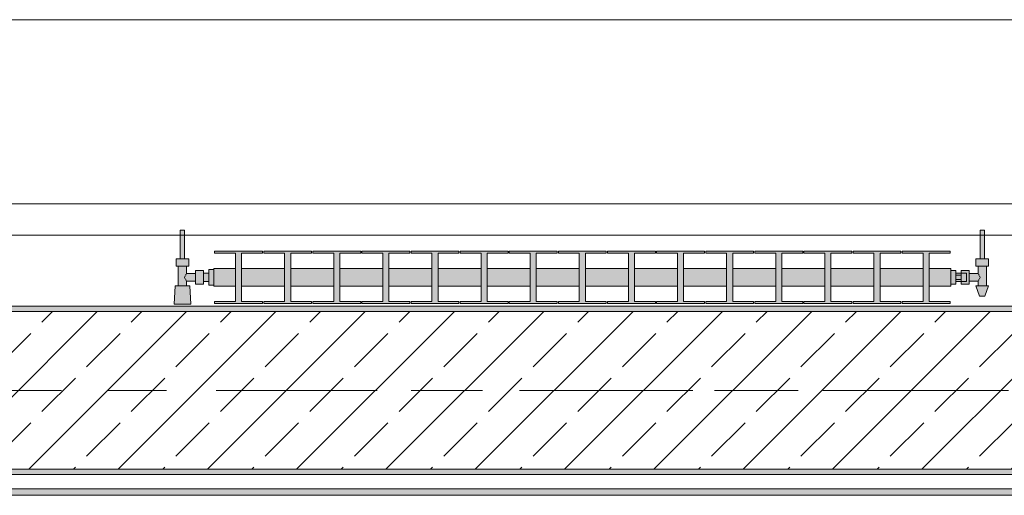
# Model space of a CAD drawing. Header units: metres. Extents: x -3.6 to 85.2, y -11 to 16.8.
# Tile 123 of 256: x 8.401 to 10.272, y 12.95 to 13.855. Entities that reach past the tile are written whole.
import ezdxf

# ---------------------------------------------------------------- set-up
doc = ezdxf.new("R2010")
doc.units = ezdxf.units.M
doc.header["$MEASUREMENT"] = 0
doc.linetypes.add('Achse', pattern=[0.2, 0.1, -0.05, 0, -0.05])
doc.linetypes.add('Strichlinie doppelt', pattern=[0.546806, 0.264583, -0.105833, 0.070556, -0.105833])
for name, color, linetype in [('451 - Universal.Achsen Raster', 7, 'Continuous'), ('604 - Struktur.Wand Aussen', 7, 'Continuous'), ('608 - Struktur.Träger', 7, 'Continuous'), ('801 - HKLSE.Heizung_ Klima_ Lüftung', 7, 'Continuous'), ('Neubau_653 - Abdeckung.TB Verkofferung', 7, 'Continuous')]:
    doc.layers.add(name, color=color, linetype=linetype)
pattern_1 = [(45, (0, 0), (-0.01767767, 0.01767767), [0, -0.025])]

msp = doc.modelspace()

# ---------------------------------------------------------------- hatches: boundary and pattern name
at = {"layer": '608 - Struktur.Träger', "linetype": 'Continuous', "lineweight": 0, "true_color": 0x000000}
h = msp.add_hatch(dxfattribs=at)
h.set_pattern_fill('Gips_0001', color=18, style=0, pattern_type=2)
h.set_pattern_definition(pattern_1)
h.paths.add_polyline_path([(11.17, 13.31), (7.89, 13.31), (7.89, 13.3), (11.17, 13.3)])
h = msp.add_hatch(dxfattribs=at)
h.set_pattern_fill('Beton__Stahlbeton_0001', color=18, style=0, pattern_type=2)
h.set_pattern_definition([(45, (0, 0), (-0.0848528, 0.0848528), []), (45, (-0.04243, 0.04243), (-0.0848528, 0.0848528), [0.09, -0.03])])
h.paths.add_polyline_path([(0.38, 13), (0.69, 13), (3.97, 13), (4.29, 13), (7.57, 13), (7.89, 13), (11.17, 13), (11.48, 13), (11.48, 13.3), (11.17, 13.3), (7.89, 13.3), (7.57, 13.3), (4.29, 13.3), (3.97, 13.3), (0.69, 13.3), (0.38, 13.3)])
h = msp.add_hatch(dxfattribs=at)
h.set_pattern_fill('Gips_0001', color=18, style=0, pattern_type=2)
h.set_pattern_definition(pattern_1)
h.paths.add_polyline_path([(7.89, 13), (7.89, 12.99), (11.17, 12.99), (11.17, 13)])
at = {"layer": '801 - HKLSE.Heizung_ Klima_ Lüftung', "linetype": 'Continuous', "lineweight": 0, "true_color": 0x3a3a3a}
for points in [[(8.77, 13.3503), (8.77, 13.3797), (8.76, 13.3797), (8.76, 13.373), (8.75, 13.373), (8.75, 13.378), (8.735, 13.378), (8.735, 13.372), (8.718, 13.372), (8.718, 13.386), (8.722, 13.386), (8.722, 13.4), (8.714, 13.4), (8.714, 13.455), (8.706, 13.455), (8.706, 13.4), (8.698, 13.4), (8.698, 13.386), (8.702, 13.386), (8.702, 13.349), (8.696, 13.349), (8.694, 13.314), (8.726, 13.314), (8.724, 13.349), (8.718, 13.349), (8.718, 13.358), (8.735, 13.358), (8.735, 13.352), (8.75, 13.352), (8.75, 13.357), (8.76, 13.357), (8.76, 13.3503)], [(10.17, 13.352), (10.18, 13.352), (10.18, 13.357), (10.19, 13.357), (10.19, 13.352), (10.205, 13.352), (10.205, 13.358), (10.222, 13.358), (10.222, 13.349), (10.218, 13.349), (10.225, 13.329), (10.235, 13.329), (10.242, 13.349), (10.238, 13.349), (10.238, 13.386), (10.242, 13.386), (10.242, 13.4), (10.234, 13.4), (10.234, 13.455), (10.226, 13.455), (10.226, 13.4), (10.218, 13.4), (10.218, 13.386), (10.222, 13.386), (10.222, 13.372), (10.205, 13.372), (10.205, 13.378), (10.19, 13.378), (10.19, 13.373), (10.18, 13.373), (10.18, 13.378), (10.17, 13.378)], [(8.77, 13.3817), (8.77, 13.3483), (8.8108, 13.3483), (8.8108, 13.3192), (8.7712, 13.3192), (8.7712, 13.315), (8.8622, 13.315), (8.8622, 13.3192), (8.8225, 13.3192), (8.8225, 13.3483), (8.9042, 13.3483), (8.9042, 13.3192), (8.8645, 13.3192), (8.8645, 13.315), (8.9555, 13.315), (8.9555, 13.3192), (8.9158, 13.3192), (8.9158, 13.3483), (8.9975, 13.3483), (8.9975, 13.3192), (8.9578, 13.3192), (8.9578, 13.315), (9.0488, 13.315), (9.0488, 13.3192), (9.0092, 13.3192), (9.0092, 13.3483), (9.0908, 13.3483), (9.0908, 13.3192), (9.0512, 13.3192), (9.0512, 13.315), (9.1422, 13.315), (9.1422, 13.3192), (9.1025, 13.3192), (9.1025, 13.3483), (9.1842, 13.3483), (9.1842, 13.3192), (9.1445, 13.3192), (9.1445, 13.315), (9.2355, 13.315), (9.2355, 13.3192), (9.1958, 13.3192), (9.1958, 13.3483), (9.2775, 13.3483), (9.2775, 13.3192), (9.2378, 13.3192), (9.2378, 13.315), (9.3288, 13.315), (9.3288, 13.3192), (9.2892, 13.3192), (9.2892, 13.3483), (9.3708, 13.3483), (9.3708, 13.3192), (9.3312, 13.3192), (9.3312, 13.315), (9.4222, 13.315), (9.4222, 13.3192), (9.3825, 13.3192), (9.3825, 13.3483), (9.4642, 13.3483), (9.4642, 13.3192), (9.4245, 13.3192), (9.4245, 13.315), (9.5155, 13.315), (9.5155, 13.3192), (9.4758, 13.3192), (9.4758, 13.3483), (9.5575, 13.3483), (9.5575, 13.3192), (9.5178, 13.3192), (9.5178, 13.315), (9.6088, 13.315), (9.6088, 13.3192), (9.5692, 13.3192), (9.5692, 13.3483), (9.6508, 13.3483), (9.6508, 13.3192), (9.6112, 13.3192), (9.6112, 13.315), (9.7022, 13.315), (9.7022, 13.3192), (9.6625, 13.3192), (9.6625, 13.3483), (9.7442, 13.3483), (9.7442, 13.3192), (9.7045, 13.3192), (9.7045, 13.315), (9.7955, 13.315), (9.7955, 13.3192), (9.7558, 13.3192), (9.7558, 13.3483), (9.8375, 13.3483), (9.8375, 13.3192), (9.7978, 13.3192), (9.7978, 13.315), (9.8888, 13.315), (9.8888, 13.3192), (9.8492, 13.3192), (9.8492, 13.3483), (9.9308, 13.3483), (9.9308, 13.3192), (9.8912, 13.3192), (9.8912, 13.315), (9.9822, 13.315), (9.9822, 13.3192), (9.9425, 13.3192), (9.9425, 13.3483), (10.0242, 13.3483), (10.0242, 13.3192), (9.9845, 13.3192), (9.9845, 13.315), (10.0755, 13.315), (10.0755, 13.3192), (10.0358, 13.3192), (10.0358, 13.3483), (10.1175, 13.3483), (10.1175, 13.3192), (10.0778, 13.3192), (10.0778, 13.315), (10.1688, 13.315), (10.1688, 13.3192), (10.1292, 13.3192), (10.1292, 13.3483), (10.17, 13.3483), (10.17, 13.3817), (10.1292, 13.3817), (10.1292, 13.4108), (10.1688, 13.4108), (10.1688, 13.415), (10.0778, 13.415), (10.0778, 13.4108), (10.1175, 13.4108), (10.1175, 13.3817), (10.0358, 13.3817), (10.0358, 13.4108), (10.0755, 13.4108), (10.0755, 13.415), (9.9845, 13.415), (9.9845, 13.4108), (10.0242, 13.4108), (10.0242, 13.3817), (9.9425, 13.3817), (9.9425, 13.4108), (9.9822, 13.4108), (9.9822, 13.415), (9.8912, 13.415), (9.8912, 13.4108), (9.9308, 13.4108), (9.9308, 13.3817), (9.8492, 13.3817), (9.8492, 13.4108), (9.8888, 13.4108), (9.8888, 13.415), (9.7978, 13.415), (9.7978, 13.4108), (9.8375, 13.4108), (9.8375, 13.3817), (9.7558, 13.3817), (9.7558, 13.4108), (9.7955, 13.4108), (9.7955, 13.415), (9.7045, 13.415), (9.7045, 13.4108), (9.7442, 13.4108), (9.7442, 13.3817), (9.6625, 13.3817), (9.6625, 13.4108), (9.7022, 13.4108), (9.7022, 13.415), (9.6112, 13.415), (9.6112, 13.4108), (9.6508, 13.4108), (9.6508, 13.3817), (9.5692, 13.3817), (9.5692, 13.4108), (9.6088, 13.4108), (9.6088, 13.415), (9.5178, 13.415), (9.5178, 13.4108), (9.5575, 13.4108), (9.5575, 13.3817), (9.4758, 13.3817), (9.4758, 13.4108), (9.5155, 13.4108), (9.5155, 13.415), (9.4245, 13.415), (9.4245, 13.4108), (9.4642, 13.4108), (9.4642, 13.3817), (9.3825, 13.3817), (9.3825, 13.4108), (9.4222, 13.4108), (9.4222, 13.415), (9.3312, 13.415), (9.3312, 13.4108), (9.3708, 13.4108), (9.3708, 13.3817), (9.2892, 13.3817), (9.2892, 13.4108), (9.3288, 13.4108), (9.3288, 13.415), (9.2378, 13.415), (9.2378, 13.4108), (9.2775, 13.4108), (9.2775, 13.3817), (9.1958, 13.3817), (9.1958, 13.4108), (9.2355, 13.4108), (9.2355, 13.415), (9.1445, 13.415), (9.1445, 13.4108), (9.1842, 13.4108), (9.1842, 13.3817), (9.1025, 13.3817), (9.1025, 13.4108), (9.1422, 13.4108), (9.1422, 13.415), (9.0512, 13.415), (9.0512, 13.4108), (9.0908, 13.4108), (9.0908, 13.3817), (9.0092, 13.3817), (9.0092, 13.4108), (9.0488, 13.4108), (9.0488, 13.415), (8.9578, 13.415), (8.9578, 13.4108), (8.9975, 13.4108), (8.9975, 13.3817), (8.9158, 13.3817), (8.9158, 13.4108), (8.9555, 13.4108), (8.9555, 13.415), (8.8645, 13.415), (8.8645, 13.4108), (8.9042, 13.4108), (8.9042, 13.3817), (8.8225, 13.3817), (8.8225, 13.4108), (8.8622, 13.4108), (8.8622, 13.415), (8.7712, 13.415), (8.7712, 13.4108), (8.8108, 13.4108), (8.8108, 13.3817)]]:
    msp.add_hatch(color=250, dxfattribs=at).paths.add_polyline_path(points)
at = {"layer": 'Neubau_653 - Abdeckung.TB Verkofferung', "linetype": 'Continuous', "lineweight": 0, "true_color": 0x000000}
h = msp.add_hatch(dxfattribs=at)
h.set_pattern_fill('Gips_0001', color=18, style=0, pattern_type=2)
h.set_pattern_definition(pattern_1)
h.paths.add_polyline_path([(7.905, 12.9505), (11.25, 12.9505), (11.25, 12.963), (7.905, 12.963)])

# ---------------------------------------------------------------- linework, layer by layer
at = {"layer": '451 - Universal.Achsen Raster', "color": 160, "linetype": 'Strichlinie doppelt', "lineweight": 9, "true_color": 0x3232ff}
msp.add_line((64.935, 13.15), (-3.175, 13.15), dxfattribs=at)
at = {"layer": '604 - Struktur.Wand Aussen', "color": 7, "linetype": 'Continuous', "lineweight": 13}
for p, q in [((10.72, 13.855), (8.32, 13.855)), ((8.32, 13.445), (10.72, 13.445))]:
    msp.add_line(p, q, dxfattribs=at)
at = {"layer": '608 - Struktur.Träger', "color": 7, "linetype": 'Continuous', "lineweight": 13}
for p, q in [((0.38, 13.31), (11.48, 13.31)), ((11.17, 13.3), (7.89, 13.3)), ((0.38, 12.99), (11.48, 12.99))]:
    msp.add_line(p, q, dxfattribs=at)
at = {"layer": '608 - Struktur.Träger', "color": 7, "linetype": 'Continuous', "lineweight": 5}
for p, q in [((11.17, 13.31), (7.89, 13.31)), ((11.17, 12.99), (7.89, 12.99))]:
    msp.add_line(p, q, dxfattribs=at)
at = {"layer": '608 - Struktur.Träger', "color": 7, "linetype": 'Achse', "lineweight": 9}
msp.add_line((0.38, 13.15), (11.48, 13.15), dxfattribs=at)
at = {"layer": '608 - Struktur.Träger', "color": 7, "linetype": 'Continuous', "lineweight": 13, "flags": 128}
msp.add_lwpolyline([(11.48, 13), (11.17, 13), (7.89, 13), (7.57, 13), (4.29, 13), (3.97, 13), (0.69, 13), (0.38, 13)], dxfattribs=at)
at = {"layer": '801 - HKLSE.Heizung_ Klima_ Lüftung', "color": 7, "linetype": 'Continuous', "lineweight": 5, "true_color": 0xebebeb}
for p, q in [((8.7072, 13.455), (8.706, 13.455)), ((8.706, 13.455), (8.706, 13.4)), ((8.71, 13.455), (8.7072, 13.455)), ((8.7128, 13.455), (8.71, 13.455)), ((8.714, 13.455), (8.7128, 13.455)), ((8.714, 13.455), (8.714, 13.4)), ((10.226, 13.455), (10.2272, 13.455)), ((10.226, 13.455), (10.226, 13.4)), ((10.2272, 13.455), (10.23, 13.455)), ((10.23, 13.455), (10.2328, 13.455)), ((10.2328, 13.455), (10.234, 13.455)), ((10.234, 13.455), (10.234, 13.4)), ((8.704, 13.4), (8.698, 13.4)), ((8.698, 13.4), (8.698, 13.386)), ((8.716, 13.4), (8.704, 13.4)), ((8.7072, 13.4), (8.706, 13.4)), ((8.71, 13.4), (8.7072, 13.4)), ((8.7128, 13.4), (8.71, 13.4)), ((8.714, 13.4), (8.7128, 13.4)), ((8.722, 13.4), (8.716, 13.4)), ((8.722, 13.4), (8.722, 13.386)), ((8.7712, 13.415), (8.7712, 13.4108)), ((8.8622, 13.415), (8.7712, 13.415)), ((8.7712, 13.415), (8.7712, 13.4108)), ((8.7712, 13.4108), (8.8108, 13.4108)), ((8.8108, 13.4108), (8.8108, 13.3192)), ((8.8225, 13.3192), (8.8225, 13.4108)), ((8.8225, 13.4108), (8.8622, 13.4108)), ((8.8622, 13.4108), (8.8622, 13.415)), ((8.8645, 13.415), (8.8645, 13.4108)), ((8.9555, 13.415), (8.8645, 13.415)), ((8.8645, 13.415), (8.8645, 13.4108)), ((8.8645, 13.4108), (8.9042, 13.4108)), ((8.9042, 13.4108), (8.9042, 13.3192)), ((8.9158, 13.3192), (8.9158, 13.4108)), ((8.9158, 13.4108), (8.9555, 13.4108)), ((8.9555, 13.4108), (8.9555, 13.415)), ((8.9555, 13.4108), (8.9555, 13.415)), ((9.0488, 13.415), (8.9578, 13.415)), ((8.9578, 13.415), (8.9578, 13.4108)), ((8.9578, 13.4108), (8.9975, 13.4108)), ((8.9975, 13.4108), (8.9975, 13.3192)), ((9.0092, 13.3192), (9.0092, 13.4108)), ((9.0092, 13.4108), (9.0488, 13.4108)), ((9.0488, 13.4108), (9.0488, 13.415)), ((9.0488, 13.4108), (9.0488, 13.415)), ((9.1422, 13.415), (9.0512, 13.415)), ((9.0512, 13.415), (9.0512, 13.4108)), ((9.0512, 13.4108), (9.0908, 13.4108)), ((9.0908, 13.4108), (9.0908, 13.3192)), ((9.1025, 13.3192), (9.1025, 13.4108)), ((9.1025, 13.4108), (9.1422, 13.4108)), ((9.1422, 13.4108), (9.1422, 13.415)), ((9.1445, 13.415), (9.1445, 13.4108)), ((9.2355, 13.415), (9.1445, 13.415)), ((9.1445, 13.415), (9.1445, 13.4108)), ((9.1445, 13.4108), (9.1842, 13.4108)), ((9.1842, 13.4108), (9.1842, 13.3192)), ((9.1958, 13.3192), (9.1958, 13.4108)), ((9.1958, 13.4108), (9.2355, 13.4108)), ((9.2355, 13.4108), (9.2355, 13.415)), ((9.2355, 13.4108), (9.2355, 13.415)), ((9.3288, 13.415), (9.2378, 13.415)), ((9.2378, 13.415), (9.2378, 13.4108)), ((9.2378, 13.4108), (9.2775, 13.4108)), ((9.2775, 13.4108), (9.2775, 13.3192)), ((9.2892, 13.3192), (9.2892, 13.4108)), ((9.2892, 13.4108), (9.3288, 13.4108)), ((9.3288, 13.4108), (9.3288, 13.415)), ((9.3312, 13.415), (9.3312, 13.4108)), ((9.4222, 13.415), (9.3312, 13.415)), ((9.3312, 13.415), (9.3312, 13.4108)), ((9.3312, 13.4108), (9.3708, 13.4108)), ((9.3708, 13.4108), (9.3708, 13.3192)), ((9.3825, 13.3192), (9.3825, 13.4108)), ((9.3825, 13.4108), (9.4222, 13.4108)), ((9.4222, 13.4108), (9.4222, 13.415)), ((9.5155, 13.415), (9.4245, 13.415)), ((9.4245, 13.415), (9.4245, 13.4108)), ((9.4245, 13.4108), (9.4642, 13.4108)), ((9.4642, 13.4108), (9.4642, 13.3192)), ((9.4758, 13.3192), (9.4758, 13.4108)), ((9.4758, 13.4108), (9.5155, 13.4108)), ((9.5155, 13.4108), (9.5155, 13.415)), ((9.5155, 13.4108), (9.5155, 13.415)), ((9.6088, 13.415), (9.5178, 13.415)), ((9.5178, 13.415), (9.5178, 13.4108)), ((9.5178, 13.4108), (9.5575, 13.4108)), ((9.5575, 13.4108), (9.5575, 13.3192)), ((9.5692, 13.3192), (9.5692, 13.4108)), ((9.5692, 13.4108), (9.6088, 13.4108)), ((9.6088, 13.4108), (9.6088, 13.415)), ((9.6088, 13.4108), (9.6088, 13.415)), ((9.6112, 13.415), (9.6112, 13.4108)), ((9.7022, 13.415), (9.6112, 13.415)), ((9.6112, 13.415), (9.6112, 13.4108)), ((9.6112, 13.4108), (9.6508, 13.4108)), ((9.6508, 13.4108), (9.6508, 13.3192)), ((9.6625, 13.3192), (9.6625, 13.4108)), ((9.6625, 13.4108), (9.7022, 13.4108)), ((9.7022, 13.4108), (9.7022, 13.415)), ((9.7955, 13.415), (9.7045, 13.415)), ((9.7045, 13.415), (9.7045, 13.4108)), ((9.7045, 13.4108), (9.7442, 13.4108)), ((9.7442, 13.4108), (9.7442, 13.3192)), ((9.7558, 13.3192), (9.7558, 13.4108)), ((9.7558, 13.4108), (9.7955, 13.4108)), ((9.7955, 13.4108), (9.7955, 13.415)), ((9.8888, 13.415), (9.7978, 13.415)), ((9.7978, 13.415), (9.7978, 13.4108)), ((9.7978, 13.4108), (9.8375, 13.4108)), ((9.8375, 13.4108), (9.8375, 13.3192)), ((9.8492, 13.3192), (9.8492, 13.4108)), ((9.8492, 13.4108), (9.8888, 13.4108)), ((9.8888, 13.4108), (9.8888, 13.415)), ((9.8888, 13.4108), (9.8888, 13.415)), ((9.8912, 13.415), (9.8912, 13.4108)), ((9.9822, 13.415), (9.8912, 13.415)), ((9.8912, 13.415), (9.8912, 13.4108)), ((9.8912, 13.4108), (9.9308, 13.4108)), ((9.9308, 13.4108), (9.9308, 13.3192)), ((9.9425, 13.3192), (9.9425, 13.4108)), ((9.9425, 13.4108), (9.9822, 13.4108)), ((9.9822, 13.4108), (9.9822, 13.415)), ((9.9845, 13.415), (9.9845, 13.4108)), ((10.0755, 13.415), (9.9845, 13.415)), ((9.9845, 13.415), (9.9845, 13.4108)), ((9.9845, 13.4108), (10.0242, 13.4108)), ((10.0242, 13.4108), (10.0242, 13.3192)), ((10.0358, 13.3192), (10.0358, 13.4108)), ((10.0358, 13.4108), (10.0755, 13.4108)), ((10.0755, 13.4108), (10.0755, 13.415)), ((10.0755, 13.4108), (10.0755, 13.415)), ((10.0778, 13.415), (10.0778, 13.4108)), ((10.1688, 13.415), (10.0778, 13.415)), ((10.0778, 13.415), (10.0778, 13.4108)), ((10.0778, 13.4108), (10.1175, 13.4108)), ((10.1175, 13.4108), (10.1175, 13.3192)), ((10.1292, 13.3192), (10.1292, 13.4108)), ((10.1292, 13.4108), (10.1688, 13.4108)), ((10.1688, 13.4108), (10.1688, 13.415)), ((10.218, 13.4), (10.224, 13.4)), ((10.218, 13.4), (10.218, 13.386)), ((10.224, 13.4), (10.236, 13.4)), ((10.226, 13.4), (10.2272, 13.4)), ((10.2272, 13.4), (10.23, 13.4)), ((10.23, 13.4), (10.2328, 13.4)), ((10.2328, 13.4), (10.234, 13.4)), ((10.236, 13.4), (10.242, 13.4)), ((10.242, 13.4), (10.242, 13.386)), ((8.704, 13.386), (8.698, 13.386)), ((8.702, 13.386), (8.702, 13.349)), ((8.716, 13.386), (8.704, 13.386)), ((8.722, 13.386), (8.716, 13.386)), ((8.718, 13.386), (8.718, 13.372)), ((8.76, 13.3797), (8.76, 13.365)), ((8.76, 13.3797), (8.77, 13.3797)), ((8.76, 13.3797), (8.76, 13.365)), ((8.76, 13.3797), (8.77, 13.3797)), ((8.77, 13.3817), (8.77, 13.3768)), ((8.77, 13.3817), (8.8108, 13.3817)), ((8.8225, 13.3817), (8.9042, 13.3817)), ((8.9158, 13.3817), (8.9975, 13.3817)), ((9.0092, 13.3817), (9.0908, 13.3817)), ((9.1025, 13.3817), (9.1842, 13.3817)), ((9.1958, 13.3817), (9.2775, 13.3817)), ((9.2892, 13.3817), (9.3708, 13.3817)), ((9.3825, 13.3817), (9.4642, 13.3817)), ((9.4758, 13.3817), (9.5575, 13.3817)), ((9.5692, 13.3817), (9.6508, 13.3817)), ((9.6625, 13.3817), (9.7442, 13.3817)), ((9.7558, 13.3817), (9.8375, 13.3817)), ((9.8492, 13.3817), (9.9308, 13.3817)), ((9.9425, 13.3817), (10.0242, 13.3817)), ((10.0358, 13.3817), (10.1175, 13.3817)), ((10.1292, 13.3817), (10.17, 13.3817)), ((10.17, 13.3817), (10.17, 13.3768)), ((10.218, 13.386), (10.224, 13.386)), ((10.222, 13.386), (10.222, 13.372)), ((10.224, 13.386), (10.236, 13.386)), ((10.236, 13.386), (10.242, 13.386)), ((10.238, 13.386), (10.238, 13.349)), ((8.7153, 13.3679), (8.7139, 13.365)), ((8.7139, 13.365), (8.7153, 13.3621)), ((8.7163, 13.3699), (8.7158, 13.3689)), ((8.7158, 13.3611), (8.7163, 13.3601)), ((8.718, 13.372), (8.7163, 13.3699)), ((8.718, 13.372), (8.735, 13.372)), ((8.735, 13.378), (8.735, 13.3715)), ((8.735, 13.378), (8.75, 13.378)), ((8.735, 13.3715), (8.735, 13.3585)), ((8.75, 13.378), (8.75, 13.3715)), ((8.75, 13.373), (8.76, 13.373)), ((8.75, 13.3715), (8.75, 13.3585)), ((8.76, 13.373), (8.76, 13.3707)), ((8.76, 13.3707), (8.76, 13.365)), ((8.76, 13.365), (8.76, 13.3503)), ((8.76, 13.365), (8.76, 13.3503)), ((8.76, 13.365), (8.76, 13.3593)), ((8.77, 13.3768), (8.77, 13.365)), ((8.77, 13.365), (8.77, 13.3532)), ((10.17, 13.378), (10.18, 13.378)), ((10.17, 13.3768), (10.17, 13.365)), ((10.17, 13.365), (10.17, 13.3532)), ((10.18, 13.378), (10.18, 13.365)), ((10.19, 13.373), (10.18, 13.373)), ((10.18, 13.3693), (10.19, 13.3693)), ((10.18, 13.365), (10.18, 13.352)), ((10.18, 13.3607), (10.19, 13.3607)), ((10.19, 13.373), (10.19, 13.378)), ((10.19, 13.378), (10.19, 13.3715)), ((10.205, 13.378), (10.19, 13.378)), ((10.19, 13.373), (10.19, 13.3707)), ((10.19, 13.373), (10.2, 13.373)), ((10.19, 13.373), (10.19, 13.3707)), ((10.19, 13.3715), (10.19, 13.3693)), ((10.19, 13.3707), (10.19, 13.365)), ((10.19, 13.3707), (10.19, 13.3693)), ((10.19, 13.3693), (10.19, 13.365)), ((10.19, 13.365), (10.19, 13.3607)), ((10.19, 13.365), (10.19, 13.3593)), ((10.19, 13.3607), (10.19, 13.3585)), ((10.19, 13.3607), (10.19, 13.3593)), ((10.2, 13.373), (10.2, 13.3707)), ((10.2, 13.3707), (10.2, 13.365)), ((10.2, 13.365), (10.2, 13.3593)), ((10.205, 13.378), (10.205, 13.3715)), ((10.222, 13.372), (10.205, 13.372)), ((10.205, 13.3715), (10.205, 13.3585)), ((10.222, 13.372), (10.2237, 13.3699)), ((10.2237, 13.3699), (10.2242, 13.3689)), ((10.2242, 13.3611), (10.2237, 13.3601)), ((10.2247, 13.3679), (10.2261, 13.365)), ((10.2261, 13.365), (10.2247, 13.3621)), ((8.696, 13.349), (8.694, 13.314)), ((8.7001, 13.349), (8.696, 13.349)), ((8.71, 13.349), (8.7001, 13.349)), ((8.7199, 13.349), (8.71, 13.349)), ((8.7163, 13.3601), (8.718, 13.358)), ((8.718, 13.358), (8.718, 13.349)), ((8.718, 13.358), (8.735, 13.358)), ((8.724, 13.349), (8.7199, 13.349)), ((8.724, 13.349), (8.726, 13.314)), ((8.735, 13.3585), (8.735, 13.352)), ((8.735, 13.352), (8.75, 13.352)), ((8.75, 13.3585), (8.75, 13.352)), ((8.75, 13.357), (8.76, 13.357)), ((8.76, 13.3593), (8.76, 13.357)), ((8.76, 13.3503), (8.77, 13.3503)), ((8.76, 13.3503), (8.77, 13.3503)), ((8.76, 13.3503), (8.77, 13.3503)), ((8.76, 13.3503), (8.77, 13.3503)), ((8.77, 13.3532), (8.77, 13.3483)), ((8.77, 13.3483), (8.8108, 13.3483)), ((8.8225, 13.3483), (8.9042, 13.3483)), ((8.9158, 13.3483), (8.9975, 13.3483)), ((9.0092, 13.3483), (9.0908, 13.3483)), ((9.1025, 13.3483), (9.1842, 13.3483)), ((9.1958, 13.3483), (9.2775, 13.3483)), ((9.2892, 13.3483), (9.3708, 13.3483)), ((9.3825, 13.3483), (9.4642, 13.3483)), ((9.4758, 13.3483), (9.5575, 13.3483)), ((9.5692, 13.3483), (9.6508, 13.3483)), ((9.6625, 13.3483), (9.7442, 13.3483)), ((9.7558, 13.3483), (9.8375, 13.3483)), ((9.8492, 13.3483), (9.9308, 13.3483)), ((9.9425, 13.3483), (10.0242, 13.3483)), ((10.0358, 13.3483), (10.1175, 13.3483)), ((10.1292, 13.3483), (10.17, 13.3483)), ((10.17, 13.3532), (10.17, 13.3483)), ((10.17, 13.352), (10.18, 13.352)), ((10.17, 13.352), (10.18, 13.352)), ((10.17, 13.352), (10.18, 13.352)), ((10.17, 13.352), (10.18, 13.352)), ((10.19, 13.357), (10.18, 13.357)), ((10.19, 13.3593), (10.19, 13.357)), ((10.19, 13.3593), (10.19, 13.357)), ((10.19, 13.3585), (10.19, 13.352)), ((10.19, 13.357), (10.2, 13.357)), ((10.19, 13.352), (10.19, 13.357)), ((10.205, 13.352), (10.19, 13.352)), ((10.2, 13.3593), (10.2, 13.357)), ((10.205, 13.3585), (10.205, 13.352)), ((10.222, 13.358), (10.205, 13.358)), ((10.218, 13.349), (10.2215, 13.349)), ((10.218, 13.349), (10.225, 13.329)), ((10.2215, 13.349), (10.23, 13.349)), ((10.2237, 13.3601), (10.222, 13.358)), ((10.222, 13.358), (10.222, 13.349)), ((10.23, 13.349), (10.2385, 13.349)), ((10.242, 13.349), (10.235, 13.329)), ((10.2385, 13.349), (10.242, 13.349)), ((10.225, 13.329), (10.2265, 13.329)), ((10.2265, 13.329), (10.23, 13.329)), ((10.23, 13.329), (10.2335, 13.329)), ((10.2335, 13.329), (10.235, 13.329)), ((8.6987, 13.314), (8.694, 13.314)), ((8.694, 13.314), (8.6987, 13.314)), ((8.71, 13.314), (8.6987, 13.314)), ((8.6987, 13.314), (8.71, 13.314)), ((8.7213, 13.314), (8.71, 13.314)), ((8.71, 13.314), (8.7213, 13.314)), ((8.7213, 13.314), (8.726, 13.314)), ((8.726, 13.314), (8.7213, 13.314)), ((8.7712, 13.3192), (8.7712, 13.315)), ((8.8108, 13.3192), (8.7712, 13.3192)), ((8.7712, 13.3192), (8.7712, 13.315)), ((8.7712, 13.315), (8.8622, 13.315)), ((8.7712, 13.315), (8.8622, 13.315)), ((8.8622, 13.3192), (8.8225, 13.3192)), ((8.8622, 13.315), (8.8622, 13.3192)), ((8.8645, 13.3192), (8.8645, 13.315)), ((8.9042, 13.3192), (8.8645, 13.3192)), ((8.8645, 13.3192), (8.8645, 13.315)), ((8.8645, 13.315), (8.9555, 13.315)), ((8.8645, 13.315), (8.9555, 13.315)), ((8.9555, 13.3192), (8.9158, 13.3192)), ((8.9555, 13.315), (8.9555, 13.3192)), ((8.9555, 13.315), (8.9555, 13.3192)), ((8.9975, 13.3192), (8.9578, 13.3192)), ((8.9578, 13.3192), (8.9578, 13.315)), ((8.9578, 13.315), (9.0488, 13.315)), ((8.9578, 13.315), (9.0488, 13.315)), ((9.0488, 13.3192), (9.0092, 13.3192)), ((9.0488, 13.315), (9.0488, 13.3192)), ((9.0488, 13.315), (9.0488, 13.3192)), ((9.0908, 13.3192), (9.0512, 13.3192)), ((9.0512, 13.3192), (9.0512, 13.315)), ((9.0512, 13.315), (9.1422, 13.315)), ((9.0512, 13.315), (9.1422, 13.315)), ((9.1422, 13.3192), (9.1025, 13.3192)), ((9.1422, 13.315), (9.1422, 13.3192)), ((9.1445, 13.3192), (9.1445, 13.315)), ((9.1842, 13.3192), (9.1445, 13.3192)), ((9.1445, 13.3192), (9.1445, 13.315)), ((9.1445, 13.315), (9.2355, 13.315)), ((9.1445, 13.315), (9.2355, 13.315)), ((9.2355, 13.3192), (9.1958, 13.3192)), ((9.2355, 13.315), (9.2355, 13.3192)), ((9.2355, 13.315), (9.2355, 13.3192)), ((9.2775, 13.3192), (9.2378, 13.3192)), ((9.2378, 13.3192), (9.2378, 13.315)), ((9.2378, 13.315), (9.3288, 13.315)), ((9.2378, 13.315), (9.3288, 13.315)), ((9.3288, 13.3192), (9.2892, 13.3192)), ((9.3288, 13.315), (9.3288, 13.3192)), ((9.3312, 13.3192), (9.3312, 13.315)), ((9.3708, 13.3192), (9.3312, 13.3192)), ((9.3312, 13.3192), (9.3312, 13.315)), ((9.3312, 13.315), (9.4222, 13.315)), ((9.3312, 13.315), (9.4222, 13.315)), ((9.4222, 13.3192), (9.3825, 13.3192)), ((9.4222, 13.315), (9.4222, 13.3192)), ((9.4642, 13.3192), (9.4245, 13.3192)), ((9.4245, 13.3192), (9.4245, 13.315)), ((9.4245, 13.315), (9.5155, 13.315)), ((9.4245, 13.315), (9.5155, 13.315)), ((9.5155, 13.3192), (9.4758, 13.3192)), ((9.5155, 13.315), (9.5155, 13.3192)), ((9.5155, 13.315), (9.5155, 13.3192)), ((9.5575, 13.3192), (9.5178, 13.3192)), ((9.5178, 13.3192), (9.5178, 13.315)), ((9.5178, 13.315), (9.6088, 13.315)), ((9.5178, 13.315), (9.6088, 13.315)), ((9.6088, 13.3192), (9.5692, 13.3192)), ((9.6088, 13.315), (9.6088, 13.3192)), ((9.6088, 13.315), (9.6088, 13.3192)), ((9.6112, 13.3192), (9.6112, 13.315)), ((9.6508, 13.3192), (9.6112, 13.3192)), ((9.6112, 13.3192), (9.6112, 13.315)), ((9.6112, 13.315), (9.7022, 13.315)), ((9.6112, 13.315), (9.7022, 13.315)), ((9.7022, 13.3192), (9.6625, 13.3192)), ((9.7022, 13.315), (9.7022, 13.3192)), ((9.7442, 13.3192), (9.7045, 13.3192)), ((9.7045, 13.3192), (9.7045, 13.315)), ((9.7045, 13.315), (9.7955, 13.315)), ((9.7045, 13.315), (9.7955, 13.315)), ((9.7955, 13.3192), (9.7558, 13.3192)), ((9.7955, 13.315), (9.7955, 13.3192)), ((9.8375, 13.3192), (9.7978, 13.3192)), ((9.7978, 13.3192), (9.7978, 13.315)), ((9.7978, 13.315), (9.8888, 13.315)), ((9.7978, 13.315), (9.8888, 13.315)), ((9.8888, 13.3192), (9.8492, 13.3192)), ((9.8888, 13.315), (9.8888, 13.3192)), ((9.8888, 13.315), (9.8888, 13.3192)), ((9.8912, 13.3192), (9.8912, 13.315)), ((9.9308, 13.3192), (9.8912, 13.3192)), ((9.8912, 13.3192), (9.8912, 13.315)), ((9.8912, 13.315), (9.9822, 13.315)), ((9.8912, 13.315), (9.9822, 13.315)), ((9.9822, 13.3192), (9.9425, 13.3192)), ((9.9822, 13.315), (9.9822, 13.3192)), ((9.9845, 13.3192), (9.9845, 13.315)), ((10.0242, 13.3192), (9.9845, 13.3192)), ((9.9845, 13.3192), (9.9845, 13.315)), ((9.9845, 13.315), (10.0755, 13.315)), ((9.9845, 13.315), (10.0755, 13.315)), ((10.0755, 13.3192), (10.0358, 13.3192)), ((10.0755, 13.315), (10.0755, 13.3192)), ((10.0755, 13.315), (10.0755, 13.3192)), ((10.0778, 13.3192), (10.0778, 13.315)), ((10.1175, 13.3192), (10.0778, 13.3192)), ((10.0778, 13.3192), (10.0778, 13.315)), ((10.0778, 13.315), (10.1688, 13.315)), ((10.0778, 13.315), (10.1688, 13.315)), ((10.1688, 13.3192), (10.1292, 13.3192)), ((10.1688, 13.315), (10.1688, 13.3192))]:
    msp.add_line(p, q, dxfattribs=at)
at = {"layer": 'Neubau_653 - Abdeckung.TB Verkofferung', "color": 1, "linetype": 'Continuous', "lineweight": 9}
for p, q in [((0.7025, 13.505), (11.25, 13.505)), ((0.7025, 12.9505), (11.25, 12.9505))]:
    msp.add_line(p, q, dxfattribs=at)
at = {"layer": 'Neubau_653 - Abdeckung.TB Verkofferung', "color": 1, "linetype": 'Continuous', "lineweight": 5}
for p, q in [((11.25, 12.99), (7.905, 12.99)), ((11.25, 12.963), (7.905, 12.963)), ((11.25, 12.9505), (7.905, 12.9505))]:
    msp.add_line(p, q, dxfattribs=at)

doc.saveas('drawing.dxf')
